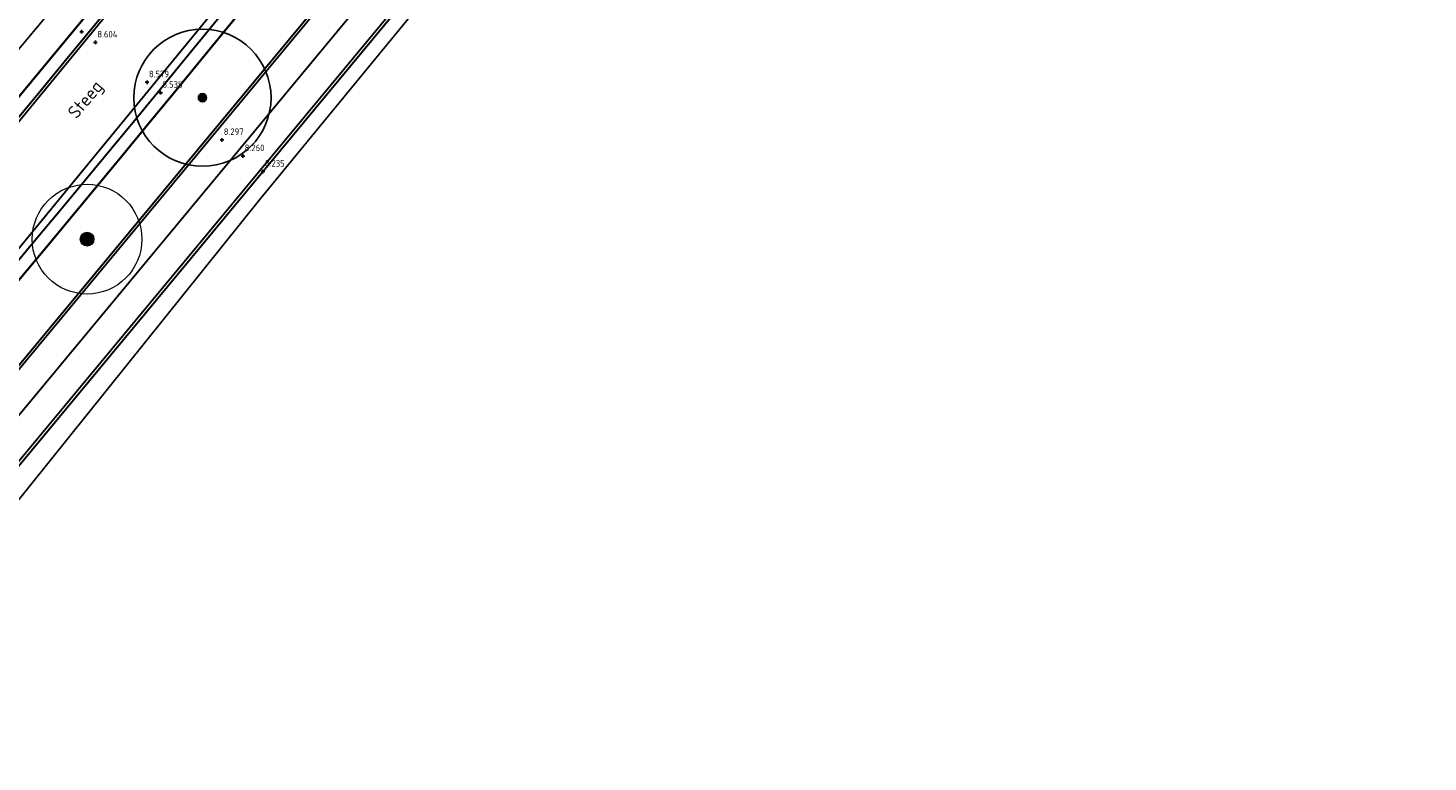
# Model space of a CAD drawing. Header units: metres. Extents: x 158962 to 159595, y 404132 to 404628.
# Tile 20 of 23: x 159468 to 159544, y 404500 to 404540. Entities that reach past the tile are written whole.
import ezdxf
from ezdxf.enums import TextEntityAlignment as Align

# ---------------------------------------------------------------- set-up
doc = ezdxf.new("R2010")
doc.units = ezdxf.units.M
doc.linetypes.add('VW-1-3_STREEP', pattern=[4, 1, -3])
doc.linetypes.add('VW-30-270_STREEP', pattern=[3, 0.3, -2.7])
doc.layers.get('Defpoints').update_dxf_attribs({"color": 171})
for name, color, linetype, lineweight in [('B-WE-GR-BOOM-S', 90, 'Continuous', 25), ('B-WE-GR-BOOM-S (ingemeten)', 90, 'Continuous', 25), ('B-WE-OG-HOOGTEPUNT-S', 7, 'Continuous', 25), ('B-WE-OG-HOOGTEPUNT-T18', 10, 'Continuous', 18), ('B-WE-OG-TOPOGRAFIE-T35', 7, 'Continuous', 35), ('N-WE-VH-HALFVERHARDING_GRASBETONSTEEN-G', 7, 'Continuous', 35), ('N-WE-VH-KANTVERHARDING-G', 7, 'Continuous', 30), ('N-WE-VW-MARKERING_LANGS_STREEP_13_010-G', 7, 'VW-1-3_STREEP', 13), ('N-WE-VW-MARKERING_LANGS_STREEP_30270_010-G', 7, 'VW-30-270_STREEP', 13), ('N-WE-VW-MARKERING_LANGS_STREEP_DOORGETROKKEN_010-G', 7, 'Continuous', 13)]:
    doc.layers.add(name, color=color, linetype=linetype, lineweight=lineweight)
doc.styles.add('NLCS-ISO', font='NLCS-ISO.TTF')
doc.styles.add('NLCS-ISO-M200-T35', font='NLCS-ISO.TTF', dxfattribs={"height": 0.7})

# ---------------------------------------------------------------- blocks, each defined once
blk = doc.blocks.new('SGR-BOOM_GBKN-SO')
at = {"linetype": 'ByBlock', "lineweight": 18}
h = blk.add_hatch(color=0, dxfattribs=at)
h.dxf.hatch_style = 1
edge = h.paths.add_edge_path()
edge.add_arc((0, 0), 0.25, 0, 360)
at = {"color": 0, "linetype": 'ByBlock', "lineweight": 18}
for radius in [2, 0.25]:
    blk.add_circle((0, 0), radius, dxfattribs=at)
at = {"color": 0, "linetype": 'ByBlock', "lineweight": 18, "style": 'NLCS-ISO'}
blk.add_attdef('SOORT', (2.5, 0), '', height=1.5, dxfattribs=at)
blk = doc.blocks.new('SGR-BOOM_01')
at = {"ltscale": 0.1}
h = blk.add_hatch(color=256, dxfattribs=at)
edge = h.paths.add_edge_path()
edge.add_arc((0, 0), 0.15, 0, 360)
for radius in [2.5, 0.045]:
    blk.add_circle((0, 0), radius)
blk.add_circle((0, 0), 0.15, dxfattribs=at)
blk = doc.blocks.new('SOG-HOOGTEPUNT-SO')
for p, q in [((-0.5, 0), (0.5, 0)), ((0, 0.5), (0, -0.5))]:
    blk.add_line(p, q)

msp = doc.modelspace()

# ---------------------------------------------------------------- linework, layer by layer
at = {"layer": 'Defpoints'}
for points in [[(159525.719, 404612.556), (159525.076, 404611.602), (159501.014, 404579.949), (159496.63, 404578.079), (159494.059, 404579.099), (159493.564, 404578.71), (159491.062, 404575.866), (159487.633, 404574.257), (159486.42, 404572.911), (159485.462, 404570.181), (159486.706, 404568.62), (159487.697, 404566.283), (159487.412, 404563.163), (159464.494, 404535.793), (159437.01, 404503.065), (159410.943, 404473.447), (159383.14, 404443.582), (159359.22, 404420.319), (159346.325, 404411.971), (159314.164, 404394.277), (159281.519, 404376.729), (159248.339, 404359.528), (159225.968, 404349.52)], [(159457.42, 404502.195), (159480.584, 404531.031), (159502.768, 404558.027), (159516.738, 404574.696), (159527.432, 404588.057), (159532.933, 404595.964), (159544.004, 404611.938), (159544.41, 404612.556)]]:
    msp.add_lwpolyline(points, dxfattribs=at)
at = {"layer": 'N-WE-VH-HALFVERHARDING_GRASBETONSTEEN-G'}
for points in [[(159527.338, 404612.613, -0.014906), (159509.545, 404588.939), (159486.098, 404559.604, -0.020167), (159393.791, 404453.215), (159377.772, 404436.191)], [(159535.068, 404612.499, -0.017075), (159514.544, 404584.943), (159491.097, 404555.608, -0.020167), (159398.452, 404448.83), (159382.433, 404431.805)]]:
    msp.add_lwpolyline(points, format="xyb", dxfattribs=at)
at = {"layer": 'N-WE-VH-KANTVERHARDING-G'}
for points in [[(159539.074, 404612.556, -0.024921), (159506.431, 404568.982), (159456.553, 404508.888, -0.018201), (159403.383, 404449.375), (159369.507, 404414.129, -0.104938), (159346.659, 404398.628), (159321.392, 404388.33, 0.0216), (159317.193, 404386.403), (159266.471, 404360.422, 0.071669), (159258.676, 404354.898, -0.073217), (159251.53, 404349.867), (159247.456, 404347.812, -0.042275), (159224.517, 404338.577), (159183.351, 404325.923, -0.155354), (159149.07, 404326.266), (159006.927, 404373.097, 0.085931), (158975.368, 404377.764)], [(159543.288, 404612.556, -0.025993), (159509.125, 404566.747), (159459.246, 404506.653, -0.018201), (159405.906, 404446.95), (159372.03, 404411.704, -0.104938), (159347.98, 404395.387), (159322.713, 404385.089, 0.0216), (159318.789, 404383.288), (159268.067, 404357.307, 0.071669), (159261.086, 404352.36, -0.073217), (159253.106, 404346.742), (159249.033, 404344.687, -0.008097), (159244.661, 404342.57)], [(159528.154, 404612.556, -0.015119), (159510.092, 404588.502), (159486.644, 404559.167, -0.020167), (159394.3, 404452.736), (159378.281, 404435.711)], [(159534.256, 404612.556, -0.016868), (159513.998, 404585.38), (159490.55, 404556.045, -0.020167), (159397.942, 404449.309), (159381.923, 404432.285)]]:
    msp.add_lwpolyline(points, format="xyb", dxfattribs=at)
at = {"layer": 'N-WE-VW-MARKERING_LANGS_STREEP_13_010-G', "const_width": 0.1, "flags": 128}
for points in [[(159533.891, 404612.556, -0.016765), (159513.763, 404585.567), (159490.316, 404556.232, -0.020167), (159397.723, 404449.515), (159385.442, 404436.463), (159381.704, 404432.49, -0.085818), (159336.162, 404398.254), (159248.378, 404353.289, -0.044258), (159207.079, 404336.557), (159195.354, 404332.981, -0.155199), (159139.467, 404333.651), (159003.916, 404378.561, 0.093367), (158975.368, 404382.401)], [(158975.368, 404386.807, -0.003449), (158976.501, 404386.855, -0.089181), (159005.299, 404382.737), (159140.85, 404337.828, 0.155199), (159194.07, 404337.19), (159205.754, 404340.753, 0.044299), (159246.372, 404357.205), (159334.156, 404402.171, 0.085818), (159378.5, 404435.505), (159382.238, 404439.478), (159394.519, 404452.53, 0.020167), (159486.879, 404558.98), (159510.326, 404588.314, 0.015225), (159528.521, 404612.556, 0.015225)]]:
    msp.add_lwpolyline(points, format="xyb", dxfattribs=at)
at = {"layer": 'N-WE-VW-MARKERING_LANGS_STREEP_30270_010-G', "const_width": 0.1, "flags": 128}
msp.add_lwpolyline([(159541.182, 404612.556, -0.025459), (159507.778, 404567.864), (159457.899, 404507.77, -0.018201), (159404.644, 404448.163), (159370.769, 404412.916, -0.104938), (159347.32, 404397.007), (159322.053, 404386.71, 0.0216), (159317.991, 404384.846), (159267.269, 404358.864, 0.071669), (159259.881, 404353.629, -0.073217), (159252.318, 404348.305), (159248.244, 404346.25, -0.042275), (159225.031, 404336.904), (159183.865, 404324.25, -0.155354), (159148.523, 404324.604), (159006.38, 404371.435, 0.086049), (158975.368, 404376.013)], format="xyb", dxfattribs=at)
at = {"layer": 'N-WE-VW-MARKERING_LANGS_STREEP_DOORGETROKKEN_010-G', "const_width": 0.1, "flags": 128}
for points in [[(159539.254, 404612.556, -0.024968), (159506.547, 404568.886), (159456.668, 404508.792, -0.018201), (159403.491, 404449.271), (159369.615, 404414.025, -0.104938), (159346.716, 404398.489), (159321.449, 404388.191, 0.0216), (159317.262, 404386.27), (159266.54, 404360.288, 0.071669), (159258.779, 404354.789, -0.073217), (159251.597, 404349.733), (159247.524, 404347.678, -0.042275), (159224.561, 404338.434), (159183.395, 404325.78, -0.155354), (159149.023, 404326.124), (159006.88, 404372.954, 0.085941), (158975.368, 404377.614)], [(159543.108, 404612.556, -0.025947), (159509.009, 404566.842), (159459.13, 404506.748, -0.018201), (159405.798, 404447.054), (159371.922, 404411.807, -0.104938), (159347.924, 404395.526), (159322.657, 404385.228, 0.0216), (159318.721, 404383.422), (159267.999, 404357.44, 0.071669), (159260.982, 404352.469, -0.073217), (159253.038, 404346.876), (159248.965, 404344.821, -0.008097), (159244.597, 404342.706)]]:
    msp.add_lwpolyline(points, format="xyb", dxfattribs=at)

# ---------------------------------------------------------------- block references
at = {"layer": 'B-WE-GR-BOOM-S', "xscale": 1.5, "yscale": 1.5, "zscale": 1.5}
msp.add_blockref('SGR-BOOM_GBKN-SO', (159471.078, 404528.781), dxfattribs=at)
at = {"layer": 'B-WE-GR-BOOM-S (ingemeten)', "xscale": 1.5, "yscale": 1.5, "zscale": 1.5}
msp.add_blockref('SGR-BOOM_01', (159477.388, 404536.512, 8.593), dxfattribs=at)
at = {"layer": 'B-WE-OG-HOOGTEPUNT-S', "xscale": 0.2, "yscale": 0.2, "zscale": 0.2}
for p in [(159470.774, 404540.118, 8.565), (159471.534, 404539.532, 8.604), (159474.358, 404537.356, 8.579), (159475.098, 404536.787, 8.535), (159478.45, 404534.203, 8.297), (159479.597, 404533.32, 8.26), (159480.699, 404532.471, 8.235)]:
    msp.add_blockref('SOG-HOOGTEPUNT-SO', p, dxfattribs=at)

# ---------------------------------------------------------------- texts
at = {"layer": 'B-WE-OG-HOOGTEPUNT-T18', "style": 'NLCS-ISO'}
for s, p in [('8.604', (159471.637, 404539.804, 8.604)), ('8.579', (159474.46, 404537.628, 8.579)), ('8.535', (159475.2, 404537.058, 8.535)), ('8.297', (159478.552, 404534.475, 8.297)), ('8.260', (159479.699, 404533.592, 8.26)), ('8.235', (159480.801, 404532.742, 8.235))]:
    msp.add_text(s, height=0.36, rotation=359.89083, dxfattribs=at).set_placement(p)
at = {"layer": 'B-WE-OG-TOPOGRAFIE-T35', "style": 'NLCS-ISO-M200-T35'}
msp.add_text('Steeg', height=0.7, rotation=50, dxfattribs=at).set_placement((159471.056, 404536.357), align=Align.MIDDLE)

doc.saveas('drawing.dxf')
